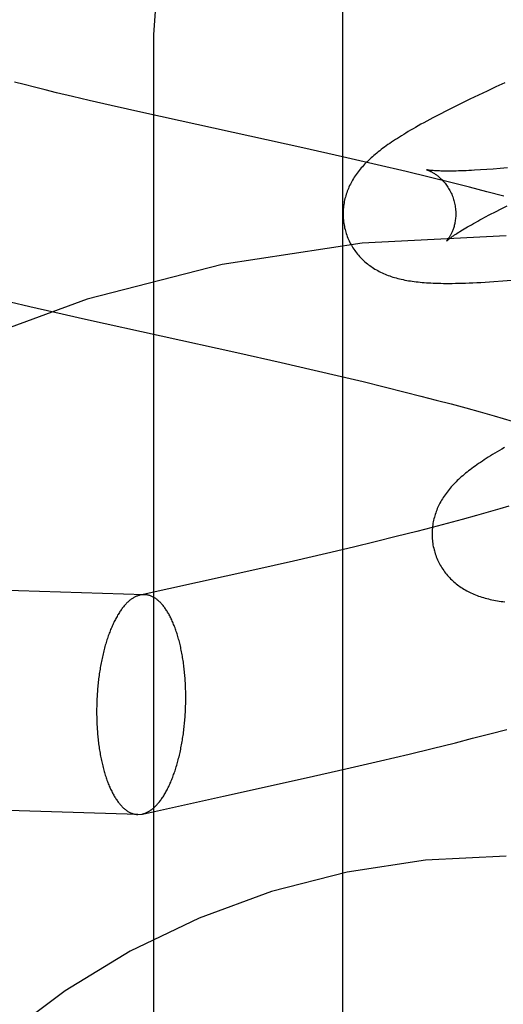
# Model space of a CAD drawing. Header units: inches. Extents: x 0 to 278, y 0 to 180.
# Tile 31 of 76: x 92.4464 to 92.5323, y 91.7112 to 91.8858. Entities that reach past the tile are written whole.
import ezdxf

# ---------------------------------------------------------------- set-up
doc = ezdxf.new("R2010")
doc.units = ezdxf.units.IN
doc.header["$LTSCALE"] = 15.310625
doc.header["$MEASUREMENT"] = 0
doc.linetypes.add('HIDDEN', pattern=[0.2, 0.1, -0.1])
doc.layers.add('DEFAULT_2', color=8, linetype='HIDDEN')
doc.layers.add('RIGHTHAND_DOOR_ASSEMBLY', color=7, linetype='CONTINUOUS')

msp = doc.modelspace()

# ---------------------------------------------------------------- linework, layer by layer
at = {"layer": 'DEFAULT_2', "color": 8, "linetype": 'HIDDEN'}
for p, q in [((92.47027, 91.14015), (92.47027, 91.8832)), ((92.44725, 91.87432), (92.44554, 91.87477)), ((92.53253, 91.87463), (92.53094, 91.8739)), ((92.44907, 91.87386), (92.44725, 91.87432)), ((92.45098, 91.87338), (92.44907, 91.87386)), ((92.45299, 91.87289), (92.45098, 91.87338)), ((92.4558, 91.87222), (92.45299, 91.87289)), ((92.52938, 91.87318), (92.52784, 91.87246)), ((92.53094, 91.8739), (92.52938, 91.87318)), ((92.45877, 91.87153), (92.4558, 91.87222)), ((92.46267, 91.87063), (92.45877, 91.87153)), ((92.52488, 91.87103), (92.52349, 91.87034)), ((92.52634, 91.87174), (92.52488, 91.87103)), ((92.52784, 91.87246), (92.52634, 91.87174)), ((92.46848, 91.86933), (92.46267, 91.87063)), ((92.49668, 91.86311), (92.46848, 91.86933)), ((92.52217, 91.86967), (92.52092, 91.86904)), ((92.52349, 91.87034), (92.52217, 91.86967)), ((92.50375, 91.86151), (92.49668, 91.86311)), ((92.50987, 91.8601), (92.50375, 91.86151)), ((92.515, 91.85888), (92.50987, 91.8601)), ((92.51911, 91.85789), (92.515, 91.85888)), ((92.52932, 91.85926), (92.5282, 91.85918)), ((92.53049, 91.85935), (92.52932, 91.85926)), ((92.53173, 91.85945), (92.53049, 91.85935)), ((92.53302, 91.85957), (92.53173, 91.85945)), ((92.52321, 91.85688), (92.51911, 91.85789)), ((92.52628, 91.8561), (92.52321, 91.85688)), ((92.52934, 91.85531), (92.52628, 91.8561)), ((92.53238, 91.85451), (92.52934, 91.85531)), ((92.52989, 91.85126), (92.53086, 91.85176)), ((92.53086, 91.85176), (92.53189, 91.85229)), ((92.53189, 91.85229), (92.53298, 91.85283)), ((92.52898, 91.85078), (92.52989, 91.85126)), ((92.53216, 91.83951), (92.53374, 91.83965)), ((92.44476, 91.83578), (92.44822, 91.83496)), ((92.44822, 91.83496), (92.45265, 91.83394)), ((92.45265, 91.83394), (92.4581, 91.83271)), ((92.4581, 91.83271), (92.48496, 91.82679)), ((92.48496, 91.82679), (92.49282, 91.82502)), ((92.49282, 91.82502), (92.49869, 91.82368)), ((92.49869, 91.82368), (92.50353, 91.82254)), ((92.50353, 91.82254), (92.50737, 91.82163)), ((92.50737, 91.82163), (92.51115, 91.8207)), ((92.51115, 91.8207), (92.51488, 91.81977)), ((92.51488, 91.81977), (92.51763, 91.81907)), ((92.51763, 91.81907), (92.52033, 91.81837)), ((92.52033, 91.81837), (92.52299, 91.81767)), ((92.52299, 91.81767), (92.5256, 91.81696)), ((92.5256, 91.81696), (92.52815, 91.81626)), ((92.52815, 91.81626), (92.53064, 91.81555)), ((92.53064, 91.81555), (92.53227, 91.81508)), ((92.53227, 91.81508), (92.53387, 91.81461)), ((92.53324, 91.79953), (92.53164, 91.79906)), ((92.5275, 91.79788), (92.52494, 91.79718)), ((92.53, 91.79859), (92.5275, 91.79788)), ((92.53164, 91.79906), (92.53, 91.79859)), ((92.52232, 91.79647), (92.51965, 91.79577)), ((92.52494, 91.79718), (92.52232, 91.79647)), ((92.51326, 91.79414), (92.50951, 91.79321)), ((92.51694, 91.79507), (92.51326, 91.79414)), ((92.51965, 91.79577), (92.51694, 91.79507)), ((92.50571, 91.79229), (92.50089, 91.79115)), ((92.50951, 91.79321), (92.50571, 91.79229)), ((92.50089, 91.79115), (92.49506, 91.7898)), ((92.46861, 91.78383), (92.26113, 91.79028)), ((92.49506, 91.7898), (92.48819, 91.78825)), ((92.48819, 91.78825), (92.4678, 91.78376)), ((92.46861, 91.78383), (92.4678, 91.78376)), ((92.52683, 91.75836), (92.52988, 91.75914)), ((92.52988, 91.75914), (92.53291, 91.75995)), ((92.51967, 91.75657), (92.52377, 91.75758)), ((92.52377, 91.75758), (92.52683, 91.75836)), ((92.51558, 91.75557), (92.51967, 91.75657)), ((92.50434, 91.75294), (92.51046, 91.75436)), ((92.51046, 91.75436), (92.51558, 91.75557)), ((92.49727, 91.75134), (92.50434, 91.75294)), ((92.4674, 91.74485), (92.25992, 91.7513)), ((92.48262, 91.7481), (92.49727, 91.75134)), ((92.46821, 91.74493), (92.48262, 91.7481)), ((92.4674, 91.74485), (92.46821, 91.74493))]:
    msp.add_line(p, q, dxfattribs=at)
for points in [[(92.47027, 91.8832), (92.47091, 91.89281), (92.47281, 91.90227), (92.47594, 91.9114), (92.48026, 91.92007), (92.48569, 91.92811), (92.49215, 91.93539), (92.49952, 91.94179), (92.50768, 91.94718), (92.5165, 91.95148), (92.52581, 91.9546), (92.53545, 91.9565), (92.54527, 91.95714)], [(92.52092, 91.86904), (92.52033, 91.86873), (92.51976, 91.86842), (92.51921, 91.86813), (92.51867, 91.86784), (92.51815, 91.86756), (92.51765, 91.86728), (92.51717, 91.86701), (92.5167, 91.86674), (92.51625, 91.86648), (92.51582, 91.86623), (92.51539, 91.86598), (92.51498, 91.86573), (92.51459, 91.86549), (92.5142, 91.86526), (92.51383, 91.86502), (92.51347, 91.86479), (92.51311, 91.86456), (92.51277, 91.86434), (92.51244, 91.86411), (92.51211, 91.86389), (92.5118, 91.86367), (92.51149, 91.86346), (92.51119, 91.86324), (92.5109, 91.86302), (92.51061, 91.86281), (92.51033, 91.86259), (92.51006, 91.86238), (92.5098, 91.86217), (92.50954, 91.86195), (92.50928, 91.86174)], [(92.50928, 91.86174), (92.50904, 91.86152), (92.50879, 91.86131), (92.50856, 91.86109), (92.50833, 91.86087), (92.5081, 91.86065), (92.50788, 91.86043), (92.50766, 91.86021), (92.50745, 91.85998), (92.50725, 91.85975), (92.50705, 91.85953), (92.50686, 91.8593), (92.50667, 91.85907), (92.50649, 91.85883), (92.50632, 91.8586), (92.50615, 91.85836), (92.50598, 91.85812), (92.50582, 91.85788), (92.50567, 91.85764), (92.50552, 91.85739), (92.50538, 91.85715), (92.50525, 91.8569), (92.50512, 91.85665), (92.505, 91.8564), (92.50488, 91.85615), (92.50477, 91.8559), (92.50467, 91.85564), (92.50457, 91.85539), (92.50448, 91.85514), (92.50439, 91.85488), (92.50431, 91.85462), (92.50424, 91.85436), (92.50417, 91.8541), (92.50411, 91.85384), (92.50405, 91.85357), (92.504, 91.8533), (92.50396, 91.85303), (92.50392, 91.85276), (92.50389, 91.85249), (92.50387, 91.85221), (92.50385, 91.85194), (92.50384, 91.85166), (92.50384, 91.85138), (92.50384, 91.8511), (92.50385, 91.85082), (92.50387, 91.85055), (92.50389, 91.85027), (92.50392, 91.84999), (92.50396, 91.84971), (92.504, 91.84944), (92.50406, 91.84916), (92.50411, 91.84889), (92.50418, 91.84861), (92.50424, 91.84838)], [(92.51867, 91.8592), (92.51866, 91.85921), (92.51865, 91.85921), (92.51865, 91.85921), (92.51867, 91.8592), (92.51869, 91.8592), (92.51872, 91.85919), (92.51876, 91.85918), (92.5188, 91.85916), (92.51885, 91.85914), (92.5189, 91.85912), (92.51897, 91.8591), (92.51903, 91.85907), (92.51911, 91.85904), (92.51918, 91.85901), (92.51926, 91.85897), (92.51935, 91.85893), (92.51944, 91.85889), (92.51953, 91.85884), (92.51963, 91.85879), (92.51973, 91.85873), (92.51984, 91.85867), (92.51994, 91.85861), (92.52005, 91.85854), (92.52017, 91.85846), (92.52028, 91.85838), (92.5204, 91.8583), (92.52052, 91.85821), (92.52064, 91.85811), (92.52077, 91.85801), (92.52089, 91.85791), (92.52102, 91.85779), (92.52115, 91.85767), (92.52128, 91.85755), (92.52141, 91.85742), (92.52154, 91.85728), (92.52167, 91.85713), (92.52181, 91.85698), (92.52194, 91.85682), (92.52207, 91.85666), (92.52219, 91.85648), (92.52232, 91.8563), (92.52244, 91.85612), (92.52257, 91.85592), (92.52268, 91.85572), (92.5228, 91.85552), (92.52291, 91.85531), (92.52301, 91.85509), (92.52311, 91.85487), (92.52321, 91.85464), (92.52329, 91.85441), (92.52338, 91.85418), (92.52345, 91.85394), (92.52351, 91.85374)], [(92.5282, 91.85918), (92.52714, 91.85912), (92.52664, 91.85909), (92.52615, 91.85907), (92.52567, 91.85904), (92.52521, 91.85903), (92.52477, 91.85901), (92.52434, 91.859), (92.52393, 91.85899), (92.52353, 91.85898), (92.52315, 91.85897), (92.52279, 91.85897), (92.52244, 91.85897), (92.52211, 91.85897), (92.52179, 91.85897), (92.52149, 91.85898), (92.52121, 91.85899), (92.52094, 91.859), (92.52069, 91.85901), (92.52046, 91.85902), (92.52024, 91.85903), (92.52004, 91.85904), (92.51985, 91.85906), (92.51968, 91.85907), (92.51952, 91.85909), (92.51938, 91.8591), (92.51925, 91.85911), (92.51913, 91.85913), (92.51903, 91.85914), (92.51894, 91.85915), (92.51887, 91.85917), (92.5188, 91.85918), (92.51875, 91.85919), (92.51871, 91.85919), (92.51868, 91.8592), (92.51867, 91.8592)], [(92.52351, 91.85374), (92.52357, 91.85353), (92.52362, 91.85328), (92.52367, 91.85304), (92.52372, 91.8528), (92.52375, 91.85256), (92.52378, 91.85232), (92.5238, 91.85208), (92.52382, 91.85184), (92.52383, 91.8516), (92.52383, 91.85137), (92.52383, 91.85115), (92.52382, 91.85092), (92.5238, 91.8507), (92.52378, 91.85049), (92.52375, 91.85028), (92.52372, 91.85007), (92.52369, 91.84988), (92.52365, 91.84968), (92.52361, 91.8495), (92.52357, 91.84932), (92.52352, 91.84914), (92.52347, 91.84897), (92.52342, 91.84881), (92.52337, 91.84865), (92.52331, 91.8485), (92.52326, 91.84836), (92.5232, 91.84822), (92.52314, 91.84809), (92.52308, 91.84796), (92.52302, 91.84784), (92.52297, 91.84772), (92.52291, 91.84761), (92.52285, 91.84751), (92.52279, 91.84741), (92.52274, 91.84731), (92.52268, 91.84722), (92.52263, 91.84714), (92.52257, 91.84706), (92.52252, 91.84698), (92.52248, 91.84692), (92.52243, 91.84685), (92.52239, 91.8468), (92.52235, 91.84674), (92.52231, 91.8467), (92.52227, 91.84666), (92.52224, 91.84662), (92.52222, 91.84659), (92.5222, 91.84657), (92.52218, 91.84656), (92.52217, 91.84654), (92.52217, 91.84654)], [(92.52217, 91.84654), (92.52218, 91.84655), (92.52219, 91.84656), (92.52222, 91.84659), (92.52225, 91.84661), (92.52229, 91.84665), (92.52234, 91.84669), (92.5224, 91.84674), (92.52247, 91.8468), (92.52255, 91.84686), (92.52264, 91.84694), (92.52275, 91.84701), (92.52286, 91.8471), (92.52299, 91.8472), (92.52313, 91.8473), (92.52328, 91.84741), (92.52345, 91.84752), (92.52363, 91.84765), (92.52383, 91.84778), (92.52404, 91.84792), (92.52426, 91.84806), (92.5245, 91.84821), (92.52476, 91.84837), (92.52503, 91.84854), (92.52531, 91.84871), (92.52561, 91.84889), (92.52593, 91.84908), (92.52626, 91.84927), (92.5266, 91.84947), (92.52696, 91.84967), (92.52733, 91.84988), (92.52772, 91.8501), (92.52813, 91.85032), (92.52855, 91.85055), (92.52898, 91.85078)], [(92.50424, 91.84838), (92.50431, 91.84815), (92.50439, 91.84788), (92.50448, 91.84762), (92.50458, 91.84736), (92.50469, 91.8471), (92.5048, 91.84684), (92.50491, 91.84658), (92.50504, 91.84633), (92.50517, 91.84609), (92.5053, 91.84584), (92.50544, 91.8456), (92.50559, 91.84537), (92.50574, 91.84514), (92.5059, 91.84491), (92.50606, 91.84469), (92.50623, 91.84447), (92.5064, 91.84425), (92.50658, 91.84405), (92.50676, 91.84384), (92.50694, 91.84364), (92.50713, 91.84345), (92.50732, 91.84326), (92.50752, 91.84307), (92.50772, 91.84289), (92.50793, 91.84272), (92.50814, 91.84255), (92.50835, 91.84238), (92.50857, 91.84222), (92.50879, 91.84206), (92.50902, 91.84191), (92.50925, 91.84175), (92.50949, 91.84161), (92.50974, 91.84146), (92.50999, 91.84132), (92.51024, 91.84119), (92.5105, 91.84106), (92.51076, 91.84094), (92.51102, 91.84082), (92.51129, 91.8407), (92.51156, 91.84059), (92.51183, 91.84048), (92.51211, 91.84038), (92.51239, 91.84029), (92.51268, 91.84019), (92.51297, 91.8401), (92.51327, 91.84002), (92.51357, 91.83994), (92.51387, 91.83986), (92.51417, 91.83979), (92.51448, 91.83972), (92.5148, 91.83966), (92.51512, 91.8396), (92.51544, 91.83954), (92.51577, 91.83949), (92.5161, 91.83944), (92.51644, 91.83939), (92.51679, 91.83935), (92.51714, 91.83931), (92.5175, 91.83927), (92.51787, 91.83924), (92.51824, 91.83921), (92.51863, 91.83918), (92.51903, 91.83915), (92.51943, 91.83913), (92.51985, 91.83911), (92.52029, 91.8391), (92.52073, 91.83908), (92.52119, 91.83907), (92.52167, 91.83906), (92.52217, 91.83906), (92.52268, 91.83906), (92.52321, 91.83906), (92.52376, 91.83907), (92.52433, 91.83908), (92.52492, 91.8391), (92.52554, 91.83912), (92.52619, 91.83914), (92.52687, 91.83917), (92.52757, 91.83921), (92.5283, 91.83924), (92.52904, 91.83929), (92.52981, 91.83934), (92.53058, 91.83939), (92.53216, 91.83951)], [(92.53248, 91.80994), (92.53203, 91.80968), (92.53159, 91.80943), (92.53117, 91.80918), (92.53076, 91.80893), (92.53036, 91.80869), (92.52998, 91.80845), (92.5296, 91.80822), (92.52924, 91.80799), (92.52889, 91.80776), (92.52855, 91.80754), (92.52821, 91.80731), (92.52789, 91.80709), (92.52757, 91.80687), (92.52727, 91.80665), (92.52697, 91.80644), (92.52668, 91.80622), (92.52639, 91.80601), (92.52611, 91.80579), (92.52584, 91.80558), (92.52558, 91.80537), (92.52532, 91.80515), (92.52506, 91.80494)], [(92.52506, 91.80494), (92.52482, 91.80472), (92.52457, 91.80451), (92.52434, 91.80429), (92.52411, 91.80407), (92.52388, 91.80385), (92.52366, 91.80363), (92.52345, 91.80341), (92.52324, 91.80318), (92.52303, 91.80296), (92.52284, 91.80273), (92.52264, 91.8025), (92.52246, 91.80227), (92.52228, 91.80203), (92.5221, 91.8018), (92.52193, 91.80156), (92.52177, 91.80133), (92.52161, 91.80108), (92.52146, 91.80084), (92.52131, 91.8006), (92.52117, 91.80035), (92.52103, 91.8001), (92.52091, 91.79985), (92.52078, 91.7996), (92.52067, 91.79935), (92.52056, 91.7991), (92.52046, 91.79885), (92.52036, 91.7986), (92.52027, 91.79834), (92.52018, 91.79809), (92.5201, 91.79783), (92.52003, 91.79757), (92.51996, 91.79731), (92.5199, 91.79704), (92.51984, 91.79677), (92.51979, 91.79651), (92.51975, 91.79624), (92.51971, 91.79596), (92.51968, 91.79569), (92.51966, 91.79542), (92.51964, 91.79514), (92.51963, 91.79486), (92.51963, 91.79459), (92.51963, 91.79431), (92.51964, 91.79403), (92.51966, 91.79375), (92.51968, 91.79347), (92.51971, 91.7932), (92.51975, 91.79292), (92.51979, 91.79264), (92.51985, 91.79237), (92.51991, 91.79209), (92.51997, 91.79182), (92.52003, 91.79159)], [(92.52003, 91.79159), (92.5201, 91.79136), (92.52018, 91.79109), (92.52027, 91.79083), (92.52037, 91.79057), (92.52048, 91.79031), (92.52059, 91.79005), (92.5207, 91.7898), (92.52083, 91.78954), (92.52096, 91.7893), (92.52109, 91.78905), (92.52123, 91.78882), (92.52138, 91.78858), (92.52153, 91.78835), (92.52169, 91.78812), (92.52185, 91.7879), (92.52201, 91.78768), (92.52219, 91.78747), (92.52236, 91.78726), (92.52254, 91.78705), (92.52273, 91.78686), (92.52292, 91.78666), (92.52311, 91.78647), (92.52331, 91.78629), (92.52351, 91.78611), (92.52371, 91.78593), (92.52392, 91.78576), (92.52414, 91.78559), (92.52435, 91.78543), (92.52457, 91.78527), (92.5248, 91.78512), (92.52504, 91.78497), (92.52527, 91.78482), (92.52552, 91.78468), (92.52577, 91.78454), (92.52602, 91.7844), (92.52628, 91.78427), (92.52653, 91.78415), (92.5268, 91.78403), (92.52706, 91.78391), (92.52733, 91.7838), (92.52761, 91.7837), (92.52789, 91.7836), (92.52817, 91.7835), (92.52846, 91.78341), (92.52875, 91.78332), (92.52904, 91.78323), (92.52934, 91.78315), (92.52964, 91.78308), (92.52995, 91.783), (92.53026, 91.78294), (92.53057, 91.78287), (92.53089, 91.78281), (92.53121, 91.78276), (92.53154, 91.7827), (92.53187, 91.78265), (92.53221, 91.78261), (92.53255, 91.78256)], [(92.4678, 91.78376), (92.46776, 91.78375), (92.46764, 91.78372), (92.46752, 91.78368), (92.46741, 91.78365), (92.46729, 91.7836), (92.46717, 91.78356), (92.46705, 91.7835), (92.46693, 91.78345), (92.46681, 91.78339), (92.46669, 91.78332), (92.46658, 91.78325), (92.46646, 91.78318), (92.46634, 91.7831), (92.46622, 91.78302), (92.46611, 91.78293), (92.46599, 91.78284), (92.46588, 91.78275), (92.46576, 91.78265), (92.46565, 91.78254), (92.46553, 91.78244), (92.46542, 91.78232), (92.46531, 91.78221), (92.4652, 91.78209), (92.46509, 91.78197), (92.46497, 91.78184), (92.46486, 91.78171), (92.46476, 91.78157), (92.46465, 91.78143), (92.46454, 91.78129), (92.46443, 91.78114), (92.46433, 91.78099), (92.46422, 91.78083), (92.46412, 91.78067), (92.46401, 91.78051), (92.46391, 91.78035), (92.46381, 91.78018), (92.46371, 91.78), (92.46361, 91.77982), (92.46351, 91.77964), (92.46341, 91.77946), (92.46331, 91.77927), (92.46322, 91.77908), (92.46312, 91.77889), (92.46303, 91.77869), (92.46294, 91.77849), (92.46285, 91.77828), (92.46276, 91.77808), (92.46267, 91.77787), (92.46258, 91.77765), (92.46249, 91.77744), (92.46241, 91.77722), (92.46232, 91.77699), (92.46224, 91.77677), (92.46216, 91.77654), (92.46208, 91.77631), (92.462, 91.77607), (92.46192, 91.77584), (92.46185, 91.7756), (92.46177, 91.77536), (92.4617, 91.77511), (92.46163, 91.77487), (92.46156, 91.77462), (92.46149, 91.77437), (92.46142, 91.77411), (92.46136, 91.77386), (92.46129, 91.7736), (92.46123, 91.77334), (92.46117, 91.77308), (92.46111, 91.77281), (92.46105, 91.77255), (92.461, 91.77228), (92.46094, 91.77201), (92.46089, 91.77174), (92.46084, 91.77146), (92.46079, 91.77119), (92.46074, 91.77091), (92.46069, 91.77064), (92.46065, 91.77036), (92.4606, 91.77008), (92.46056, 91.76979), (92.46052, 91.76951), (92.46048, 91.76923), (92.46045, 91.76894), (92.46041, 91.76865), (92.46038, 91.76837), (92.46035, 91.76808), (92.46032, 91.76779), (92.46029, 91.7675), (92.46027, 91.76721), (92.46024, 91.76691), (92.46022, 91.76662), (92.4602, 91.76633), (92.46018, 91.76604), (92.46016, 91.76574), (92.46015, 91.76545), (92.46013, 91.76516), (92.46012, 91.76486), (92.46011, 91.76457), (92.4601, 91.76427), (92.4601, 91.76398), (92.46009, 91.76368), (92.46009, 91.76339), (92.46009, 91.7631)], [(92.47591, 91.76559), (92.47591, 91.76588), (92.47591, 91.76618), (92.47591, 91.76647), (92.4759, 91.76676), (92.47589, 91.76705), (92.47588, 91.76735), (92.47587, 91.76764), (92.47586, 91.76793), (92.47584, 91.76821), (92.47582, 91.7685), (92.47581, 91.76879), (92.47578, 91.76908), (92.47576, 91.76936), (92.47574, 91.76965), (92.47571, 91.76993), (92.47568, 91.77021), (92.47565, 91.77049), (92.47562, 91.77077), (92.47559, 91.77105), (92.47556, 91.77132), (92.47552, 91.7716), (92.47548, 91.77187), (92.47544, 91.77214), (92.4754, 91.77241), (92.47536, 91.77267), (92.47531, 91.77294), (92.47527, 91.7732), (92.47522, 91.77346), (92.47517, 91.77372), (92.47512, 91.77398), (92.47506, 91.77424), (92.47501, 91.77449), (92.47495, 91.77474), (92.47489, 91.77499), (92.47483, 91.77523), (92.47477, 91.77547), (92.47471, 91.77571), (92.47465, 91.77595), (92.47458, 91.77619), (92.47451, 91.77642), (92.47445, 91.77665), (92.47438, 91.77688), (92.4743, 91.7771), (92.47423, 91.77732), (92.47416, 91.77754), (92.47408, 91.77775), (92.474, 91.77797), (92.47392, 91.77818), (92.47384, 91.77838), (92.47376, 91.77858), (92.47368, 91.77878), (92.4736, 91.77898), (92.47351, 91.77917), (92.47343, 91.77936), (92.47334, 91.77955), (92.47325, 91.77973), (92.47316, 91.77991), (92.47307, 91.78009), (92.47298, 91.78026), (92.47288, 91.78043), (92.47279, 91.78059), (92.47269, 91.78075), (92.47259, 91.78091), (92.4725, 91.78106), (92.4724, 91.78121), (92.4723, 91.78136), (92.4722, 91.7815), (92.4721, 91.78164), (92.47199, 91.78177), (92.47189, 91.7819), (92.47178, 91.78203), (92.47168, 91.78215), (92.47157, 91.78227), (92.47147, 91.78238), (92.47136, 91.78249), (92.47125, 91.78259), (92.47114, 91.7827), (92.47103, 91.78279), (92.47092, 91.78289), (92.47081, 91.78297), (92.4707, 91.78306), (92.47058, 91.78314), (92.47047, 91.78321), (92.47036, 91.78329), (92.47024, 91.78335), (92.47013, 91.78342), (92.47001, 91.78347), (92.4699, 91.78353), (92.46978, 91.78358), (92.46966, 91.78362), (92.46955, 91.78367), (92.46943, 91.7837), (92.46931, 91.78373), (92.46919, 91.78376), (92.46907, 91.78379), (92.46896, 91.7838), (92.46884, 91.78382), (92.46872, 91.78383), (92.46861, 91.78383)], [(92.46821, 91.74493), (92.46824, 91.74494), (92.46836, 91.74497), (92.46848, 91.745), (92.4686, 91.74504), (92.46872, 91.74508), (92.46884, 91.74513), (92.46896, 91.74518), (92.46907, 91.74524), (92.46919, 91.7453), (92.46931, 91.74537), (92.46943, 91.74543), (92.46955, 91.74551), (92.46966, 91.74559), (92.46978, 91.74567), (92.4699, 91.74576), (92.47001, 91.74585), (92.47013, 91.74594), (92.47024, 91.74604), (92.47036, 91.74614), (92.47047, 91.74625), (92.47058, 91.74636), (92.4707, 91.74648), (92.47081, 91.7466), (92.47092, 91.74672), (92.47103, 91.74685), (92.47114, 91.74698), (92.47125, 91.74712), (92.47136, 91.74726), (92.47147, 91.7474), (92.47157, 91.74755), (92.47168, 91.7477), (92.47178, 91.74785), (92.47189, 91.74801), (92.47199, 91.74818), (92.4721, 91.74834), (92.4722, 91.74851), (92.4723, 91.74869), (92.4724, 91.74886), (92.4725, 91.74904), (92.47259, 91.74923), (92.47269, 91.74941), (92.47279, 91.74961), (92.47288, 91.7498), (92.47298, 91.75), (92.47307, 91.7502), (92.47316, 91.7504), (92.47325, 91.75061), (92.47334, 91.75082), (92.47343, 91.75103), (92.47351, 91.75125), (92.4736, 91.75147), (92.47368, 91.75169), (92.47376, 91.75192), (92.47384, 91.75215), (92.47392, 91.75238), (92.474, 91.75261), (92.47408, 91.75285), (92.47416, 91.75309), (92.47423, 91.75333), (92.4743, 91.75357), (92.47438, 91.75382), (92.47445, 91.75407), (92.47451, 91.75432), (92.47458, 91.75457), (92.47465, 91.75483), (92.47471, 91.75509), (92.47477, 91.75535), (92.47483, 91.75561), (92.47489, 91.75587), (92.47495, 91.75614), (92.47501, 91.75641), (92.47506, 91.75668), (92.47512, 91.75695), (92.47517, 91.75722), (92.47522, 91.7575), (92.47527, 91.75777), (92.47531, 91.75805), (92.47536, 91.75833), (92.4754, 91.75861), (92.47544, 91.75889), (92.47548, 91.75918), (92.47552, 91.75946), (92.47556, 91.75975), (92.47559, 91.76003), (92.47562, 91.76032), (92.47565, 91.76061), (92.47568, 91.7609), (92.47571, 91.76119), (92.47574, 91.76148), (92.47576, 91.76177), (92.47578, 91.76206), (92.47581, 91.76236), (92.47582, 91.76265), (92.47584, 91.76294), (92.47586, 91.76324), (92.47587, 91.76353), (92.47588, 91.76383), (92.47589, 91.76412), (92.4759, 91.76441), (92.47591, 91.76471), (92.47591, 91.765), (92.47591, 91.7653), (92.47591, 91.76559)], [(92.46009, 91.7631), (92.46009, 91.7628), (92.46009, 91.76251), (92.4601, 91.76222), (92.4601, 91.76192), (92.46011, 91.76163), (92.46012, 91.76134), (92.46013, 91.76105), (92.46015, 91.76076), (92.46016, 91.76047), (92.46018, 91.76018), (92.4602, 91.7599), (92.46022, 91.75961), (92.46024, 91.75933), (92.46027, 91.75904), (92.46029, 91.75876), (92.46032, 91.75848), (92.46035, 91.7582), (92.46038, 91.75792), (92.46041, 91.75764), (92.46045, 91.75737), (92.46048, 91.75709), (92.46052, 91.75682), (92.46056, 91.75655), (92.4606, 91.75628), (92.46065, 91.75601), (92.46069, 91.75575), (92.46074, 91.75548), (92.46079, 91.75522), (92.46084, 91.75496), (92.46089, 91.75471), (92.46094, 91.75445), (92.461, 91.7542), (92.46105, 91.75395), (92.46111, 91.7537), (92.46117, 91.75346), (92.46123, 91.75321), (92.46129, 91.75297), (92.46136, 91.75273), (92.46142, 91.7525), (92.46149, 91.75227), (92.46156, 91.75204), (92.46163, 91.75181), (92.4617, 91.75159), (92.46177, 91.75137), (92.46185, 91.75115), (92.46192, 91.75093), (92.462, 91.75072), (92.46208, 91.75051), (92.46216, 91.75031), (92.46224, 91.7501), (92.46232, 91.7499), (92.46241, 91.74971), (92.46249, 91.74951), (92.46258, 91.74932), (92.46267, 91.74914), (92.46276, 91.74896), (92.46285, 91.74878), (92.46294, 91.7486), (92.46303, 91.74843), (92.46312, 91.74826), (92.46322, 91.7481), (92.46331, 91.74794), (92.46341, 91.74778), (92.46351, 91.74763), (92.46361, 91.74748), (92.46371, 91.74733), (92.46381, 91.74719), (92.46391, 91.74705), (92.46401, 91.74692), (92.46412, 91.74679), (92.46422, 91.74666), (92.46433, 91.74654), (92.46443, 91.74642), (92.46454, 91.74631), (92.46465, 91.7462), (92.46476, 91.74609), (92.46486, 91.74599), (92.46497, 91.74589), (92.46509, 91.7458), (92.4652, 91.74571), (92.46531, 91.74563), (92.46542, 91.74555), (92.46553, 91.74547), (92.46565, 91.7454), (92.46576, 91.74533), (92.46588, 91.74527), (92.46599, 91.74521), (92.46611, 91.74516), (92.46622, 91.74511), (92.46634, 91.74506), (92.46646, 91.74502), (92.46658, 91.74499), (92.46669, 91.74495), (92.46681, 91.74493), (92.46693, 91.7449), (92.46705, 91.74488), (92.46717, 91.74487), (92.46729, 91.74486), (92.4674, 91.74485)]]:
    msp.add_lwpolyline(points, dxfattribs=at)
for radius in [0.25, 0.14]:
    msp.add_arc((92.53277, 91.59748), radius, 90, 270, dxfattribs=at)
at = {"layer": 'RIGHTHAND_DOOR_ASSEMBLY', "color": 3, "linetype": 'Continuous'}
msp.add_line((92.50377, 80.20548), (92.50377, 102.70548), dxfattribs=at)

doc.saveas('drawing.dxf')
